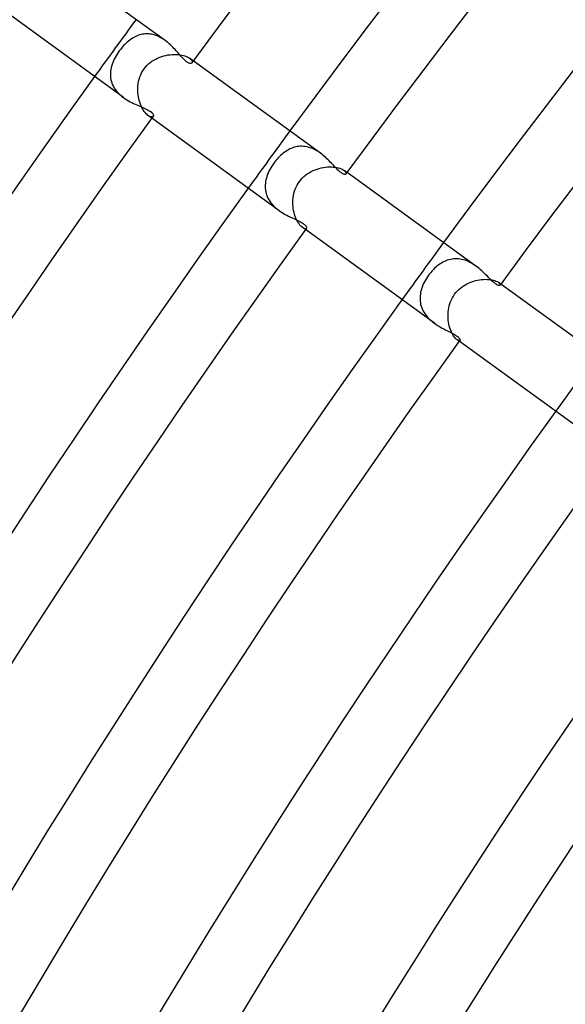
# Model space of a CAD drawing. Header units: millimetres. Extents: x -660 to 660, y -630 to 630.
# Tile 26 of 125: x -424 to -393, y 250 to 306. Entities that reach past the tile are written whole.
import ezdxf

# ---------------------------------------------------------------- set-up
doc = ezdxf.new("R2010")
doc.units = ezdxf.units.MM
doc.layers.add('HIDDEN', color=7, linetype='Continuous')
doc.layers.add('THICK', color=7, linetype='Continuous')

msp = doc.modelspace()

# ---------------------------------------------------------------- linework, layer by layer
at = {"layer": 'HIDDEN'}
for p, q in [((-417.644, 304.481), (-417.716, 304.424)), ((-417.571, 304.534), (-417.644, 304.481)), ((-417.496, 304.583), (-417.571, 304.534)), ((-417.42, 304.629), (-417.496, 304.583)), ((-417.342, 304.67), (-417.42, 304.629)), ((-417.263, 304.707), (-417.342, 304.67)), ((-417.183, 304.74), (-417.263, 304.707)), ((-417.101, 304.768), (-417.183, 304.74)), ((-417.018, 304.791), (-417.101, 304.768)), ((-416.934, 304.809), (-417.018, 304.791)), ((-416.849, 304.822), (-416.934, 304.809)), ((-416.764, 304.83), (-416.849, 304.822)), ((-416.677, 304.833), (-416.764, 304.83)), ((-416.589, 304.83), (-416.677, 304.833)), ((-416.501, 304.821), (-416.589, 304.83)), ((-416.412, 304.807), (-416.501, 304.821)), ((-416.323, 304.788), (-416.412, 304.807)), ((-416.235, 304.763), (-416.323, 304.788)), ((-416.148, 304.733), (-416.235, 304.763)), ((-416.061, 304.698), (-416.148, 304.733)), ((-415.975, 304.658), (-416.061, 304.698)), ((-415.89, 304.613), (-415.975, 304.658)), ((-415.806, 304.564), (-415.89, 304.613)), ((-415.725, 304.512), (-415.806, 304.564)), ((-415.646, 304.456), (-415.725, 304.512)), ((-418.177, 303.944), (-418.235, 303.866)), ((-418.116, 304.021), (-418.177, 303.944)), ((-418.053, 304.095), (-418.116, 304.021)), ((-417.989, 304.167), (-418.053, 304.095)), ((-417.923, 304.235), (-417.989, 304.167)), ((-417.855, 304.302), (-417.923, 304.235)), ((-417.786, 304.365), (-417.855, 304.302)), ((-417.716, 304.424), (-417.786, 304.365)), ((-418.52, 303.395), (-418.565, 303.298)), ((-418.471, 303.491), (-418.52, 303.395)), ((-418.417, 303.587), (-418.471, 303.491)), ((-418.36, 303.681), (-418.417, 303.587)), ((-418.299, 303.774), (-418.36, 303.681)), ((-418.235, 303.866), (-418.299, 303.774)), ((-416.391, 303.279), (-416.286, 303.346)), ((-416.286, 303.346), (-416.178, 303.406)), ((-416.178, 303.406), (-416.066, 303.46)), ((-416.066, 303.46), (-415.952, 303.507)), ((-415.952, 303.507), (-415.836, 303.548)), ((-415.836, 303.548), (-415.718, 303.583)), ((-415.718, 303.583), (-415.6, 303.612)), ((-415.6, 303.612), (-415.481, 303.635)), ((-415.481, 303.635), (-415.362, 303.651)), ((-415.362, 303.651), (-415.245, 303.661)), ((-415.245, 303.661), (-415.13, 303.666)), ((-415.13, 303.666), (-415.018, 303.665)), ((-415.018, 303.665), (-414.909, 303.658)), ((-414.909, 303.658), (-414.804, 303.646)), ((-414.804, 303.646), (-414.705, 303.629)), ((-414.705, 303.629), (-414.613, 303.607)), ((-414.613, 303.607), (-414.527, 303.582)), ((-414.527, 303.582), (-414.448, 303.552)), ((-414.448, 303.552), (-414.378, 303.521)), ((-414.378, 303.521), (-414.316, 303.487)), ((-414.316, 303.487), (-414.262, 303.451)), ((-414.262, 303.451), (-414.209, 303.408)), ((-414.049, 303.297), (-414.262, 303.451)), ((-414.209, 303.408), (-414.168, 303.364)), ((-414.168, 303.364), (-414.138, 303.322)), ((-418.718, 302.807), (-418.732, 302.709)), ((-418.698, 302.906), (-418.718, 302.807)), ((-418.672, 303.004), (-418.698, 302.906)), ((-418.641, 303.102), (-418.672, 303.004)), ((-418.606, 303.2), (-418.641, 303.102)), ((-418.565, 303.298), (-418.606, 303.2)), ((-416.908, 302.742), (-416.836, 302.849)), ((-416.836, 302.849), (-416.759, 302.947)), ((-416.759, 302.947), (-416.676, 303.039)), ((-416.676, 303.039), (-416.586, 303.126)), ((-416.586, 303.126), (-416.491, 303.205)), ((-416.491, 303.205), (-416.391, 303.279)), ((-414.138, 303.322), (-414.121, 303.282)), ((-414.116, 303.214), (-414.129, 303.188)), ((-414.121, 303.282), (-414.113, 303.246)), ((-414.113, 303.246), (-414.116, 303.214)), ((-418.74, 302.61), (-418.743, 302.512)), ((-418.743, 302.512), (-418.738, 302.415)), ((-418.732, 302.709), (-418.74, 302.61)), ((-418.738, 302.415), (-418.728, 302.318)), ((-418.728, 302.318), (-418.71, 302.221)), ((-418.71, 302.221), (-418.686, 302.126)), ((-417.144, 302.146), (-417.113, 302.271)), ((-417.113, 302.271), (-417.074, 302.394)), ((-417.074, 302.394), (-417.027, 302.514)), ((-417.027, 302.514), (-416.972, 302.63)), ((-416.972, 302.63), (-416.908, 302.742)), ((-418.686, 302.126), (-418.655, 302.031)), ((-418.655, 302.031), (-418.616, 301.938)), ((-418.616, 301.938), (-418.571, 301.847)), ((-418.571, 301.847), (-418.519, 301.759)), ((-418.519, 301.759), (-418.461, 301.673)), ((-418.461, 301.673), (-418.396, 301.589)), ((-417.192, 301.635), (-417.191, 301.763)), ((-417.191, 301.763), (-417.183, 301.891)), ((-417.183, 301.891), (-417.167, 302.019)), ((-417.167, 302.019), (-417.144, 302.146)), ((-418.396, 301.589), (-418.325, 301.508)), ((-418.325, 301.508), (-418.249, 301.431)), ((-418.249, 301.431), (-418.169, 301.357)), ((-418.169, 301.357), (-418.085, 301.287)), ((-418.085, 301.287), (-417.998, 301.221)), ((-417.186, 301.508), (-417.192, 301.635)), ((-417.173, 301.383), (-417.186, 301.508)), ((-417.155, 301.259), (-417.173, 301.383)), ((-417.13, 301.138), (-417.155, 301.259)), ((-417.1, 301.021), (-417.13, 301.138)), ((-417.064, 300.908), (-417.1, 301.021)), ((-417.024, 300.801), (-417.064, 300.908)), ((-416.98, 300.699), (-417.024, 300.801)), ((-416.932, 300.605), (-416.98, 300.699)), ((-416.881, 300.517), (-416.932, 300.605)), ((-416.828, 300.439), (-416.881, 300.517)), ((-416.774, 300.369), (-416.828, 300.439)), ((-416.72, 300.309), (-416.774, 300.369)), ((-416.666, 300.257), (-416.72, 300.309)), ((-416.613, 300.215), (-416.666, 300.257)), ((-416.4, 300.06), (-416.614, 300.215)), ((-416.555, 300.178), (-416.613, 300.215)), ((-416.501, 300.152), (-416.555, 300.178)), ((-416.452, 300.138), (-416.501, 300.152)), ((-416.409, 300.133), (-416.452, 300.138)), ((-416.372, 300.137), (-416.409, 300.133)), ((-416.343, 300.15), (-416.372, 300.137)), ((-416.322, 300.17), (-416.343, 300.15)), ((-408.584, 298.31), (-408.664, 298.269)), ((-408.504, 298.346), (-408.584, 298.31)), ((-408.421, 298.378), (-408.504, 298.346)), ((-408.338, 298.405), (-408.421, 298.378)), ((-408.253, 298.427), (-408.338, 298.405)), ((-408.167, 298.444), (-408.253, 298.427)), ((-408.08, 298.456), (-408.167, 298.444)), ((-407.992, 298.462), (-408.08, 298.456)), ((-407.902, 298.463), (-407.992, 298.462)), ((-407.812, 298.459), (-407.902, 298.463)), ((-407.722, 298.448), (-407.812, 298.459)), ((-407.632, 298.433), (-407.722, 298.448)), ((-407.542, 298.411), (-407.632, 298.433)), ((-407.452, 298.385), (-407.542, 298.411)), ((-407.363, 298.353), (-407.452, 298.385)), ((-407.274, 298.315), (-407.363, 298.353)), ((-407.186, 298.274), (-407.274, 298.315)), ((-409.243, 297.81), (-409.308, 297.739)), ((-409.177, 297.879), (-409.243, 297.81)), ((-409.108, 297.945), (-409.177, 297.879)), ((-409.038, 298.007), (-409.108, 297.945)), ((-408.967, 298.067), (-409.038, 298.007)), ((-408.893, 298.123), (-408.967, 298.067)), ((-408.818, 298.176), (-408.893, 298.123)), ((-408.742, 298.225), (-408.818, 298.176)), ((-408.664, 298.269), (-408.742, 298.225)), ((-407.101, 298.228), (-407.186, 298.274)), ((-407.017, 298.179), (-407.101, 298.228)), ((-406.935, 298.126), (-407.017, 298.179)), ((-406.854, 298.069), (-406.935, 298.126)), ((-409.668, 297.238), (-409.72, 297.144)), ((-409.612, 297.331), (-409.668, 297.238)), ((-409.553, 297.422), (-409.612, 297.331)), ((-409.49, 297.512), (-409.553, 297.422)), ((-409.431, 297.589), (-409.49, 297.512)), ((-409.371, 297.665), (-409.431, 297.589)), ((-409.308, 297.739), (-409.371, 297.665)), ((-407.044, 297.175), (-406.926, 297.211)), ((-406.926, 297.211), (-406.808, 297.24)), ((-406.808, 297.24), (-406.69, 297.263)), ((-406.69, 297.263), (-406.573, 297.28)), ((-406.573, 297.28), (-406.458, 297.291)), ((-406.458, 297.291), (-406.345, 297.296)), ((-406.345, 297.296), (-406.235, 297.296)), ((-406.235, 297.296), (-406.13, 297.29)), ((-406.13, 297.29), (-406.028, 297.278)), ((-406.028, 297.278), (-405.933, 297.262)), ((-405.933, 297.262), (-405.845, 297.242)), ((-405.845, 297.242), (-405.764, 297.219)), ((-405.764, 297.219), (-405.691, 297.192)), ((-405.691, 297.192), (-405.625, 297.163)), ((-409.915, 296.665), (-409.94, 296.568)), ((-409.885, 296.761), (-409.915, 296.665)), ((-409.85, 296.858), (-409.885, 296.761)), ((-409.811, 296.954), (-409.85, 296.858)), ((-409.767, 297.049), (-409.811, 296.954)), ((-409.72, 297.144), (-409.767, 297.049)), ((-407.97, 296.564), (-407.886, 296.658)), ((-407.886, 296.658), (-407.795, 296.745)), ((-407.795, 296.745), (-407.699, 296.826)), ((-407.699, 296.826), (-407.599, 296.901)), ((-407.599, 296.901), (-407.494, 296.969)), ((-407.494, 296.969), (-407.385, 297.03)), ((-407.385, 297.03), (-407.274, 297.085)), ((-407.274, 297.085), (-407.159, 297.133)), ((-407.159, 297.133), (-407.044, 297.175)), ((-405.625, 297.163), (-405.569, 297.132)), ((-405.569, 297.132), (-405.521, 297.1)), ((-405.521, 297.1), (-405.472, 297.06)), ((-405.352, 296.978), (-405.521, 297.1)), ((-405.472, 297.06), (-405.436, 297.021)), ((-405.436, 297.021), (-405.413, 296.983)), ((-405.413, 296.983), (-405.401, 296.95)), ((-405.401, 296.921), (-405.411, 296.898)), ((-405.401, 296.95), (-405.401, 296.921)), ((-409.981, 296.276), (-409.984, 296.179)), ((-409.984, 296.179), (-409.98, 296.083)), ((-409.973, 296.373), (-409.981, 296.276)), ((-409.98, 296.083), (-409.971, 295.987)), ((-409.959, 296.47), (-409.973, 296.373)), ((-409.94, 296.568), (-409.959, 296.47)), ((-408.281, 296.03), (-408.234, 296.144)), ((-408.234, 296.144), (-408.179, 296.255)), ((-408.179, 296.255), (-408.117, 296.362)), ((-408.117, 296.362), (-408.048, 296.464)), ((-408.048, 296.464), (-407.97, 296.564)), ((-409.971, 295.987), (-409.954, 295.892)), ((-409.954, 295.892), (-409.932, 295.798)), ((-409.932, 295.798), (-409.903, 295.705)), ((-409.903, 295.705), (-409.867, 295.613)), ((-409.867, 295.613), (-409.825, 295.523)), ((-409.825, 295.523), (-409.776, 295.434)), ((-408.409, 295.427), (-408.397, 295.55)), ((-408.397, 295.55), (-408.379, 295.672)), ((-408.379, 295.672), (-408.354, 295.794)), ((-408.354, 295.794), (-408.321, 295.913)), ((-408.321, 295.913), (-408.281, 296.03)), ((-409.776, 295.434), (-409.722, 295.349)), ((-409.722, 295.349), (-409.662, 295.266)), ((-409.662, 295.266), (-409.596, 295.186)), ((-409.596, 295.186), (-409.526, 295.109)), ((-409.526, 295.109), (-409.45, 295.035)), ((-409.45, 295.035), (-409.372, 294.964)), ((-409.372, 294.964), (-409.29, 294.897)), ((-408.414, 295.304), (-408.409, 295.427)), ((-408.412, 295.182), (-408.414, 295.304)), ((-408.404, 295.061), (-408.412, 295.182)), ((-408.391, 294.941), (-408.404, 295.061)), ((-409.29, 294.897), (-409.205, 294.833)), ((-408.371, 294.824), (-408.391, 294.941)), ((-408.347, 294.711), (-408.371, 294.824)), ((-408.317, 294.6), (-408.347, 294.711)), ((-408.283, 294.494), (-408.317, 294.6)), ((-408.244, 294.394), (-408.283, 294.494)), ((-408.202, 294.301), (-408.244, 294.394)), ((-408.158, 294.214), (-408.202, 294.301)), ((-408.111, 294.135), (-408.158, 294.214)), ((-408.063, 294.063), (-408.111, 294.135)), ((-408.014, 294), (-408.063, 294.063)), ((-407.965, 293.946), (-408.014, 294)), ((-407.918, 293.901), (-407.965, 293.946)), ((-407.872, 293.864), (-407.918, 293.901)), ((-407.819, 293.83), (-407.872, 293.864)), ((-407.703, 293.742), (-407.872, 293.864)), ((-407.77, 293.808), (-407.819, 293.83)), ((-407.728, 293.798), (-407.77, 293.808)), ((-407.692, 293.797), (-407.728, 293.798)), ((-407.665, 293.806), (-407.692, 293.797)), ((-407.645, 293.822), (-407.665, 293.806)), ((-400.32, 291.621), (-400.395, 291.553)), ((-400.244, 291.685), (-400.32, 291.621)), ((-400.166, 291.745), (-400.244, 291.685)), ((-400.088, 291.8), (-400.166, 291.745)), ((-400.009, 291.851), (-400.088, 291.8)), ((-399.928, 291.897), (-400.009, 291.851)), ((-399.846, 291.939), (-399.928, 291.897)), ((-399.762, 291.976), (-399.846, 291.939)), ((-399.677, 292.008), (-399.762, 291.976)), ((-399.59, 292.036), (-399.677, 292.008)), ((-399.502, 292.058), (-399.59, 292.036)), ((-399.412, 292.075), (-399.502, 292.058)), ((-399.321, 292.086), (-399.412, 292.075)), ((-399.23, 292.092), (-399.321, 292.086)), ((-399.137, 292.092), (-399.23, 292.092)), ((-399.045, 292.087), (-399.137, 292.092)), ((-398.952, 292.075), (-399.045, 292.087)), ((-398.858, 292.058), (-398.952, 292.075)), ((-398.764, 292.035), (-398.858, 292.058)), ((-398.671, 292.006), (-398.764, 292.035)), ((-398.579, 291.972), (-398.671, 292.006)), ((-398.488, 291.933), (-398.579, 291.972)), ((-398.399, 291.89), (-398.488, 291.933)), ((-398.311, 291.843), (-398.399, 291.89)), ((-398.225, 291.791), (-398.311, 291.843)), ((-398.141, 291.736), (-398.225, 291.791)), ((-398.059, 291.679), (-398.141, 291.736)), ((-400.805, 291.065), (-400.865, 290.972)), ((-400.741, 291.156), (-400.805, 291.065)), ((-400.677, 291.24), (-400.741, 291.156)), ((-400.61, 291.323), (-400.677, 291.24)), ((-400.54, 291.404), (-400.61, 291.323)), ((-400.468, 291.48), (-400.54, 291.404)), ((-400.395, 291.553), (-400.468, 291.48)), ((-401.063, 290.59), (-401.101, 290.492)), ((-401.02, 290.687), (-401.063, 290.59)), ((-400.972, 290.783), (-401.02, 290.687)), ((-400.92, 290.878), (-400.972, 290.783)), ((-400.865, 290.972), (-400.92, 290.878)), ((-398.927, 290.436), (-398.831, 290.51)), ((-398.831, 290.51), (-398.73, 290.578)), ((-398.73, 290.578), (-398.626, 290.639)), ((-398.626, 290.639), (-398.519, 290.695)), ((-398.519, 290.695), (-398.41, 290.744)), ((-398.41, 290.744), (-398.299, 290.788)), ((-398.299, 290.788), (-398.187, 290.825)), ((-398.187, 290.825), (-398.074, 290.857)), ((-398.074, 290.857), (-397.961, 290.883)), ((-397.961, 290.883), (-397.849, 290.903)), ((-397.849, 290.903), (-397.738, 290.917)), ((-397.738, 290.917), (-397.629, 290.926)), ((-397.629, 290.926), (-397.524, 290.929)), ((-397.524, 290.929), (-397.422, 290.927)), ((-397.422, 290.927), (-397.325, 290.921)), ((-397.325, 290.921), (-397.232, 290.91)), ((-397.232, 290.91), (-397.146, 290.895)), ((-397.146, 290.895), (-397.067, 290.876)), ((-397.067, 290.876), (-396.994, 290.855)), ((-396.994, 290.855), (-396.929, 290.831)), ((-396.929, 290.831), (-396.872, 290.805)), ((-396.872, 290.805), (-396.823, 290.778)), ((-396.823, 290.778), (-396.782, 290.751)), ((-396.655, 290.659), (-396.783, 290.752)), ((-396.782, 290.751), (-396.745, 290.721)), ((-396.745, 290.721), (-396.718, 290.692)), ((-396.718, 290.692), (-396.7, 290.665)), ((-396.7, 290.665), (-396.691, 290.641)), ((-396.69, 290.62), (-396.696, 290.603)), ((-396.691, 290.641), (-396.69, 290.62)), ((-401.216, 289.998), (-401.223, 289.899)), ((-401.204, 290.097), (-401.216, 289.998)), ((-401.186, 290.196), (-401.204, 290.097)), ((-401.163, 290.295), (-401.186, 290.196)), ((-401.135, 290.394), (-401.163, 290.295)), ((-401.101, 290.492), (-401.135, 290.394)), ((-399.391, 289.88), (-399.33, 289.983)), ((-399.33, 289.983), (-399.263, 290.082)), ((-399.263, 290.082), (-399.188, 290.179)), ((-399.188, 290.179), (-399.106, 290.27)), ((-399.106, 290.27), (-399.019, 290.356)), ((-399.019, 290.356), (-398.927, 290.436)), ((-401.223, 289.899), (-401.223, 289.8)), ((-401.223, 289.8), (-401.217, 289.702)), ((-401.217, 289.702), (-401.204, 289.605)), ((-401.204, 289.605), (-401.186, 289.508)), ((-401.186, 289.508), (-401.16, 289.412)), ((-401.16, 289.412), (-401.128, 289.318)), ((-399.593, 289.319), (-399.566, 289.436)), ((-399.566, 289.436), (-399.533, 289.551)), ((-399.533, 289.551), (-399.492, 289.664)), ((-399.492, 289.664), (-399.445, 289.773)), ((-399.445, 289.773), (-399.391, 289.88)), ((-401.128, 289.318), (-401.089, 289.224)), ((-401.089, 289.224), (-401.044, 289.133)), ((-401.044, 289.133), (-400.993, 289.045)), ((-400.993, 289.045), (-400.936, 288.959)), ((-400.936, 288.959), (-400.873, 288.876)), ((-400.873, 288.876), (-400.805, 288.795)), ((-399.638, 288.847), (-399.636, 288.965)), ((-399.634, 288.73), (-399.638, 288.847)), ((-399.636, 288.965), (-399.628, 289.084)), ((-399.628, 289.084), (-399.614, 289.202)), ((-399.614, 289.202), (-399.593, 289.319)), ((-400.805, 288.795), (-400.732, 288.717)), ((-400.732, 288.717), (-400.656, 288.644)), ((-400.656, 288.644), (-400.577, 288.573)), ((-400.577, 288.573), (-400.495, 288.506)), ((-400.495, 288.506), (-400.41, 288.443)), ((-399.625, 288.614), (-399.634, 288.73)), ((-399.61, 288.501), (-399.625, 288.614)), ((-399.59, 288.391), (-399.61, 288.501)), ((-399.565, 288.284), (-399.59, 288.391)), ((-399.536, 288.18), (-399.565, 288.284)), ((-399.503, 288.082), (-399.536, 288.18)), ((-399.467, 287.99), (-399.503, 288.082)), ((-399.428, 287.905), (-399.467, 287.99)), ((-399.387, 287.826), (-399.428, 287.905)), ((-399.344, 287.753), (-399.387, 287.826)), ((-399.3, 287.689), (-399.344, 287.753)), ((-399.257, 287.634), (-399.3, 287.689)), ((-399.214, 287.586), (-399.257, 287.634)), ((-399.173, 287.547), (-399.214, 287.586)), ((-399.134, 287.515), (-399.173, 287.547)), ((-399.006, 287.423), (-399.134, 287.516)), ((-399.094, 287.49), (-399.134, 287.515)), ((-399.057, 287.473), (-399.094, 287.49)), ((-399.026, 287.464), (-399.057, 287.473)), ((-399, 287.462), (-399.026, 287.464)), ((-398.98, 287.468), (-399, 287.462)), ((-398.966, 287.479), (-398.98, 287.468))]:
    msp.add_line(p, q, dxfattribs=at)
for radius, start, end in [(517.25, 143.77849, 144.22156), (506.5, 143.77373, 144.22625), (495.75, 143.76886, 144.23112), (485, 143.76371, 144.23628)]:
    msp.add_arc((0, 0), radius, start, end, dxfattribs=at)
at = {"layer": 'THICK'}
for p, q in [((-415.647, 304.457), (-422.746, 309.615)), ((-417.998, 301.221), (-425.097, 306.379)), ((-415.568, 304.398), (-415.646, 304.456)), ((-415.493, 304.337), (-415.568, 304.398)), ((-415.419, 304.274), (-415.493, 304.337)), ((-415.347, 304.209), (-415.419, 304.274)), ((-415.278, 304.143), (-415.347, 304.209)), ((-415.211, 304.076), (-415.278, 304.143)), ((-415.147, 304.01), (-415.211, 304.076)), ((-415.084, 303.943), (-415.147, 304.01)), ((-415.024, 303.877), (-415.084, 303.943)), ((-414.965, 303.811), (-415.024, 303.877)), ((-414.908, 303.747), (-414.965, 303.811)), ((-414.853, 303.684), (-414.908, 303.747)), ((-414.799, 303.623), (-414.853, 303.684)), ((-414.746, 303.563), (-414.799, 303.623)), ((-414.694, 303.506), (-414.746, 303.563)), ((-414.643, 303.451), (-414.694, 303.506)), ((-414.594, 303.4), (-414.643, 303.451)), ((-414.545, 303.353), (-414.594, 303.4)), ((-414.499, 303.31), (-414.545, 303.353)), ((-414.454, 303.272), (-414.499, 303.31)), ((-414.411, 303.24), (-414.454, 303.272)), ((-414.371, 303.212), (-414.411, 303.24)), ((-414.332, 303.19), (-414.371, 303.212)), ((-414.296, 303.174), (-414.332, 303.19)), ((-414.262, 303.162), (-414.296, 303.174)), ((-414.232, 303.156), (-414.262, 303.162)), ((-414.204, 303.154), (-414.232, 303.156)), ((-414.18, 303.157), (-414.204, 303.154)), ((-414.159, 303.164), (-414.18, 303.157)), ((-414.142, 303.174), (-414.159, 303.164)), ((-414.129, 303.188), (-414.142, 303.174)), ((-406.855, 298.07), (-414.049, 303.297)), ((-417.998, 301.221), (-417.907, 301.158)), ((-417.907, 301.158), (-417.815, 301.098)), ((-417.815, 301.098), (-417.721, 301.043)), ((-417.721, 301.043), (-417.627, 300.99)), ((-417.627, 300.99), (-417.532, 300.94)), ((-417.532, 300.94), (-417.438, 300.894)), ((-417.438, 300.894), (-417.344, 300.849)), ((-417.344, 300.849), (-417.252, 300.807)), ((-417.252, 300.807), (-417.162, 300.767)), ((-417.162, 300.767), (-417.074, 300.729)), ((-417.074, 300.729), (-416.989, 300.692)), ((-416.989, 300.692), (-416.906, 300.657)), ((-416.906, 300.657), (-416.828, 300.622)), ((-416.828, 300.622), (-416.753, 300.588)), ((-416.753, 300.588), (-416.68, 300.553)), ((-416.68, 300.553), (-416.611, 300.517)), ((-416.611, 300.517), (-416.546, 300.48)), ((-416.546, 300.48), (-416.487, 300.443)), ((-416.487, 300.443), (-416.435, 300.405)), ((-416.435, 300.405), (-416.391, 300.367)), ((-409.206, 294.833), (-416.4, 300.06)), ((-416.391, 300.367), (-416.358, 300.331)), ((-416.358, 300.331), (-416.333, 300.297)), ((-416.333, 300.297), (-416.318, 300.266)), ((-416.312, 300.189), (-416.322, 300.17)), ((-416.318, 300.266), (-416.309, 300.237)), ((-416.307, 300.212), (-416.312, 300.189)), ((-416.309, 300.237), (-416.307, 300.212)), ((-406.777, 298.011), (-406.854, 298.069)), ((-406.702, 297.951), (-406.777, 298.011)), ((-406.629, 297.889), (-406.702, 297.951)), ((-406.558, 297.826), (-406.629, 297.889)), ((-406.49, 297.762), (-406.558, 297.826)), ((-406.424, 297.698), (-406.49, 297.762)), ((-406.36, 297.634), (-406.424, 297.698)), ((-406.297, 297.571), (-406.36, 297.634)), ((-406.237, 297.508), (-406.297, 297.571)), ((-406.179, 297.446), (-406.237, 297.508)), ((-406.122, 297.386), (-406.179, 297.446)), ((-406.068, 297.327), (-406.122, 297.386)), ((-406.015, 297.271), (-406.068, 297.327)), ((-405.964, 297.218), (-406.015, 297.271)), ((-405.914, 297.167), (-405.964, 297.218)), ((-405.866, 297.12), (-405.914, 297.167)), ((-405.82, 297.076), (-405.866, 297.12)), ((-405.775, 297.037), (-405.82, 297.076)), ((-405.733, 297.001), (-405.775, 297.037)), ((-405.692, 296.97), (-405.733, 297.001)), ((-405.654, 296.943), (-405.692, 296.97)), ((-405.617, 296.92), (-405.654, 296.943)), ((-405.582, 296.902), (-405.617, 296.92)), ((-405.55, 296.888), (-405.582, 296.902)), ((-405.521, 296.879), (-405.55, 296.888)), ((-405.495, 296.873), (-405.521, 296.879)), ((-405.472, 296.872), (-405.495, 296.873)), ((-405.452, 296.874), (-405.472, 296.872)), ((-405.435, 296.879), (-405.452, 296.874)), ((-405.421, 296.887), (-405.435, 296.879)), ((-405.411, 296.898), (-405.421, 296.887)), ((-398.06, 291.679), (-405.352, 296.978)), ((-409.205, 294.833), (-409.118, 294.772)), ((-409.118, 294.772), (-409.029, 294.714)), ((-409.029, 294.714), (-408.939, 294.659)), ((-408.939, 294.659), (-408.848, 294.607)), ((-408.848, 294.607), (-408.758, 294.558)), ((-408.758, 294.558), (-408.669, 294.512)), ((-408.669, 294.512), (-408.581, 294.468)), ((-408.581, 294.468), (-408.494, 294.426)), ((-408.494, 294.426), (-408.41, 294.386)), ((-408.41, 294.386), (-408.327, 294.347)), ((-408.327, 294.347), (-408.246, 294.309)), ((-408.246, 294.309), (-408.168, 294.272)), ((-408.168, 294.272), (-408.094, 294.236)), ((-408.094, 294.236), (-408.023, 294.2)), ((-408.023, 294.2), (-407.956, 294.164)), ((-407.956, 294.164), (-407.895, 294.129)), ((-407.895, 294.129), (-407.84, 294.094)), ((-407.84, 294.094), (-407.791, 294.06)), ((-407.791, 294.06), (-407.749, 294.028)), ((-407.749, 294.028), (-407.714, 293.996)), ((-407.714, 293.996), (-407.685, 293.965)), ((-407.685, 293.965), (-407.663, 293.935)), ((-407.663, 293.935), (-407.647, 293.908)), ((-407.647, 293.908), (-407.638, 293.882)), ((-407.638, 293.882), (-407.635, 293.859)), ((-407.635, 293.859), (-407.637, 293.839)), ((-400.411, 288.443), (-407.703, 293.742)), ((-407.637, 293.839), (-407.645, 293.822)), ((-397.977, 291.617), (-398.059, 291.679)), ((-397.898, 291.554), (-397.977, 291.617)), ((-397.821, 291.489), (-397.898, 291.554)), ((-397.747, 291.424), (-397.821, 291.489)), ((-397.675, 291.358), (-397.747, 291.424)), ((-397.605, 291.292), (-397.675, 291.358)), ((-397.538, 291.226), (-397.605, 291.292)), ((-397.474, 291.162), (-397.538, 291.226)), ((-397.411, 291.1), (-397.474, 291.162)), ((-397.351, 291.039), (-397.411, 291.1)), ((-397.293, 290.981), (-397.351, 291.039)), ((-397.237, 290.925), (-397.293, 290.981)), ((-397.183, 290.873), (-397.237, 290.925)), ((-397.131, 290.824), (-397.183, 290.873)), ((-397.082, 290.78), (-397.131, 290.824)), ((-397.034, 290.74), (-397.082, 290.78)), ((-396.99, 290.704), (-397.034, 290.74)), ((-396.947, 290.672), (-396.99, 290.704)), ((-396.907, 290.646), (-396.947, 290.672)), ((-396.869, 290.624), (-396.907, 290.646)), ((-396.836, 290.608), (-396.869, 290.624)), ((-396.805, 290.596), (-396.836, 290.608)), ((-396.778, 290.588), (-396.805, 290.596)), ((-396.755, 290.584), (-396.778, 290.588)), ((-396.735, 290.585), (-396.755, 290.584)), ((-396.719, 290.588), (-396.735, 290.585)), ((-396.706, 290.594), (-396.719, 290.588)), ((-396.696, 290.603), (-396.706, 290.594)), ((-389.261, 285.287), (-396.655, 290.659)), ((-400.41, 288.443), (-400.322, 288.381)), ((-400.322, 288.381), (-400.234, 288.323)), ((-400.234, 288.323), (-400.145, 288.269)), ((-400.145, 288.269), (-400.057, 288.217)), ((-400.057, 288.217), (-399.969, 288.168)), ((-399.969, 288.168), (-399.883, 288.121)), ((-399.883, 288.121), (-399.798, 288.076)), ((-399.798, 288.076), (-399.714, 288.034)), ((-399.714, 288.034), (-399.632, 287.992)), ((-399.632, 287.992), (-399.553, 287.952)), ((-399.553, 287.952), (-399.476, 287.913)), ((-399.476, 287.913), (-399.403, 287.875)), ((-399.403, 287.875), (-399.334, 287.838)), ((-399.334, 287.838), (-399.269, 287.801)), ((-399.269, 287.801), (-399.211, 287.765)), ((-399.211, 287.765), (-399.158, 287.731)), ((-399.158, 287.731), (-399.111, 287.698)), ((-399.111, 287.698), (-399.071, 287.666)), ((-399.071, 287.666), (-399.036, 287.635)), ((-399.036, 287.635), (-399.008, 287.605)), ((-399.008, 287.605), (-398.987, 287.577)), ((-391.612, 282.05), (-399.006, 287.423)), ((-398.987, 287.577), (-398.971, 287.552)), ((-398.971, 287.552), (-398.962, 287.529)), ((-398.96, 287.493), (-398.966, 287.479)), ((-398.962, 287.529), (-398.958, 287.51)), ((-398.958, 287.51), (-398.96, 287.493))]:
    msp.add_line(p, q, dxfattribs=at)
for radius, start, end in [(513.25, 108.20824, 143.79172), (506.5, 108.22623, 143.77373), (502.5, 108.21672, 143.78324), (495.75, 108.23115, 143.76886), (491.75, 108.22491, 143.77505), (517.25, 144.22156, 179.77846), (513.25, 144.20826, 179.79175), (506.5, 144.22625, 179.77376), (502.5, 144.21674, 179.78327), (495.75, 144.23112, 179.76883), (491.75, 144.22494, 179.77508), (485, 144.23628, 179.76373), (481, 144.23284, 179.76717), (474.25, 144.24161, 179.75835), (470.25, 144.24046, 179.75955), (463.5, 144.24722, 179.75279), (459.5, 144.2478, 179.75222), (452.75, 144.25313, 179.74689), (448.75, 144.25484, 179.74517), (442, 144.25926, 179.74076), (438, 144.26161, 179.73841), (431.25, 144.26573, 179.73428)]:
    msp.add_arc((0, 0), radius, start, end, dxfattribs=at)

doc.saveas('drawing.dxf')
